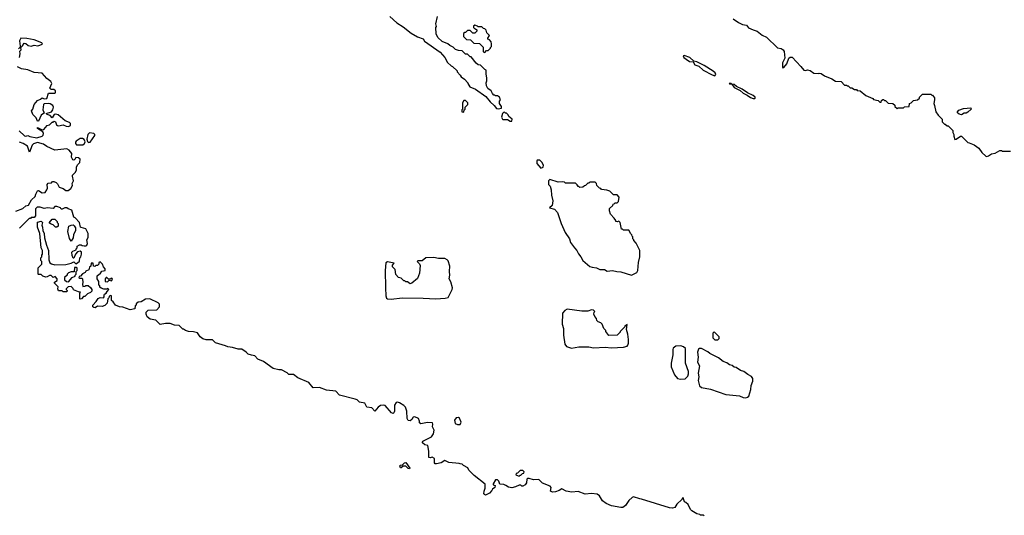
# Model space of a CAD drawing. Extents: x 2029662 to 2246637, y 225654 to 401419.
# Tile 248 of 256: x 2130837 to 2141696, y 379598 to 385060. Entities that reach past the tile are written whole.
import ezdxf

# ---------------------------------------------------------------- set-up
doc = ezdxf.new("R2010")
doc.units = 0

msp = doc.modelspace()

# ---------------------------------------------------------------- linework, layer by layer
at = {"layer": '0CON20XD'}
for points in [[(2134920, 385095), (2134995, 385027), (2135065, 384983), (2135155, 384912), (2135223, 384873), (2135285, 384848), (2135302, 384822), (2135474, 384704), (2135527, 384645), (2135555, 384590), (2135595, 384550), (2135610, 384545), (2135660, 384495), (2135660, 384485), (2135695, 384450), (2135705, 384430), (2135742, 384405), (2135780, 384365), (2135780, 384355), (2135801, 384321), (2135864, 384294), (2135978, 384215), (2136024, 384154), (2136070, 384115), (2136095, 384082), (2136115, 384078), (2136150, 384085), (2136150, 384105), (2136128, 384138), (2136128, 384162), (2136138, 384175), (2136130, 384205), (2136105, 384220), (2136085, 384220), (2136075, 384230), (2136065, 384230), (2136050, 384245), (2136036, 384276), (2136001, 384301), (2135985, 384330), (2135982, 384365), (2135990, 384385), (2135990, 384415), (2135980, 384465), (2135980, 384505), (2135965, 384510), (2135918, 384558), (2135893, 384563), (2135871, 384581), (2135815, 384650), (2135805, 384650), (2135775, 384680), (2135755, 384680), (2135718, 384718), (2135675, 384720), (2135645, 384730), (2135618, 384758), (2135580, 384775), (2135560, 384795), (2135495, 384818), (2135448, 384865), (2135430, 384905), (2135428, 384975), (2135432, 384985), (2135427, 385015), (2135444, 385095)], [(2138705, 385070), (2138765, 385028), (2138808, 385008), (2138851, 385001), (2138875, 384972), (2138925, 384948), (2138970, 384935), (2139025, 384888), (2139075, 384868), (2139195, 384750), (2139235, 384742), (2139258, 384728), (2139268, 384708), (2139274, 384636), (2139251, 384585), (2139248, 384538), (2139255, 384530), (2139265, 384532), (2139297, 384575), (2139320, 384635), (2139335, 384647), (2139355, 384647), (2139453, 384545), (2139485, 384502), (2139505, 384500), (2139525, 384508), (2139555, 384500), (2139595, 384470), (2139645, 384468), (2139655, 384472), (2139675, 384468), (2139713, 384443), (2139795, 384410), (2139833, 384383), (2139895, 384378), (2139935, 384340), (2139955, 384340), (2139965, 384330), (2139975, 384330), (2139995, 384310), (2140015, 384310), (2140045, 384290), (2140065, 384290), (2140075, 384280), (2140107, 384277), (2140170, 384225), (2140245, 384190), (2140255, 384180), (2140305, 384170), (2140325, 384150), (2140338, 384152), (2140342, 384168), (2140355, 384180), (2140365, 384180), (2140375, 384170), (2140385, 384170), (2140415, 384140), (2140465, 384138), (2140488, 384118), (2140490, 384105), (2140515, 384080), (2140525, 384090), (2140585, 384090), (2140595, 384100), (2140648, 384102), (2140652, 384138), (2140668, 384142), (2140695, 384170), (2140740, 384175), (2140760, 384195), (2140760, 384205), (2140795, 384240), (2140885, 384240), (2140895, 384230), (2140905, 384230), (2140925, 384200), (2140926, 384175), (2140917, 384135), (2140926, 384115), (2140940, 384045), (2140966, 384006), (2141010, 383965), (2141010, 383935), (2141022, 383922), (2141035, 383910), (2141045, 383910), (2141065, 383890), (2141075, 383890), (2141128, 383838), (2141130, 383815), (2141140, 383795), (2141138, 383775), (2141150, 383740), (2141165, 383742), (2141213, 383777), (2141225, 383778), (2141295, 383708), (2141308, 383702), (2141365, 383680), (2141415, 383643), (2141447, 383597), (2141494, 383555), (2141505, 383552), (2141522, 383558), (2141555, 383582), (2141595, 383588), (2141645, 383620), (2141665, 383620), (2141675, 383610), (2141765, 383610)], [(2135965, 384700), (2135985, 384720), (2136005, 384720), (2136030, 384745), (2136030, 384755), (2136040, 384765), (2136042, 384795), (2136037, 384817), (2136018, 384838), (2136000, 384845), (2136000, 384855), (2136020, 384885), (2135990, 384915), (2135980, 384945), (2135965, 384960), (2135952, 384962), (2135935, 384980), (2135895, 384980), (2135885, 384990), (2135855, 385000), (2135842, 384988), (2135840, 384975), (2135852, 384962), (2135865, 384960), (2135878, 384948), (2135878, 384932), (2135855, 384910), (2135835, 384910), (2135805, 384940), (2135775, 384940), (2135755, 384920), (2135745, 384920), (2135732, 384908), (2135730, 384875), (2135765, 384840), (2135808, 384838), (2135845, 384800), (2135908, 384798), (2135948, 384758), (2135950, 384705), (2135965, 384700)], [(2130834, 384645), (2130842, 384685), (2130840, 384715), (2130853, 384727), (2130850, 384755), (2130869, 384771), (2130885, 384800), (2130905, 384798), (2130930, 384775), (2130965, 384769), (2130995, 384778), (2131037, 384773), (2131088, 384792), (2131080, 384805), (2130995, 384838), (2130915, 384852), (2130850, 384855), (2130834, 384826), (2130843, 384767), (2130840, 384755), (2130825, 384740)], [(2138505, 384443), (2138516, 384455), (2138506, 384475), (2138485, 384492), (2138385, 384554), (2138305, 384594), (2138272, 384602), (2138227, 384645), (2138165, 384666), (2138155, 384660), (2138160, 384645), (2138187, 384625), (2138225, 384601), (2138264, 384594), (2138284, 384564), (2138328, 384548), (2138374, 384504), (2138475, 384452), (2138505, 384443)], [(2130832, 383835), (2130889, 383779), (2130905, 383776), (2130925, 383782), (2130950, 383771), (2131025, 383757), (2131083, 383777), (2131094, 383786), (2131100, 383805), (2131093, 383823), (2131035, 383860), (2131035, 383872), (2131085, 383847), (2131102, 383848), (2131140, 383895), (2131165, 383900), (2131195, 383930), (2131205, 383930), (2131215, 383940), (2131230, 383935), (2131242, 383902), (2131253, 383893), (2131265, 383890), (2131315, 383902), (2131348, 383888), (2131375, 383884), (2131396, 383894), (2131397, 383915), (2131385, 383928), (2131340, 383945), (2131262, 384012), (2131235, 384019), (2131216, 384014), (2131195, 383980), (2131173, 384003), (2131140, 384015), (2131130, 384025), (2131187, 384043), (2131202, 384065), (2131208, 384095), (2131202, 384115), (2131173, 384133), (2131156, 384136), (2131107, 384133), (2131098, 384125), (2131093, 384065), (2131102, 384042), (2131110, 384035), (2131072, 384008), (2131045, 383943), (2131035, 383940), (2131018, 383978), (2130983, 384015), (2130968, 384055), (2130982, 384075), (2130995, 384127), (2131035, 384168), (2131068, 384185), (2131085, 384198), (2131105, 384188), (2131135, 384192), (2131155, 384250), (2131225, 384250), (2131230, 384255), (2131230, 384275), (2131215, 384290), (2131185, 384290), (2131170, 384305), (2131190, 384355), (2131179, 384379), (2131135, 384413), (2131085, 384472), (2130995, 384477), (2130927, 384507), (2130855, 384520), (2130812, 384542)], [(2138945, 384190), (2138950, 384195), (2138948, 384205), (2138927, 384225), (2138865, 384254), (2138805, 384296), (2138742, 384322), (2138718, 384345), (2138690, 384350), (2138685, 384357), (2138662, 384358), (2138665, 384352), (2138690, 384350), (2138715, 384314), (2138781, 384281), (2138815, 384251), (2138859, 384229), (2138895, 384201), (2138925, 384190), (2138945, 384190)], [(2135735, 384040), (2135740, 384065), (2135750, 384075), (2135750, 384095), (2135780, 384125), (2135780, 384145), (2135755, 384170), (2135735, 384170), (2135720, 384145), (2135720, 384075), (2135713, 384067), (2135712, 384045), (2135735, 384040)], [(2136265, 383940), (2136270, 383965), (2136232, 383992), (2136225, 384010), (2136205, 384030), (2136195, 384030), (2136185, 384040), (2136172, 384038), (2136163, 384027), (2136152, 383985), (2136160, 383965), (2136165, 383960), (2136215, 383960), (2136245, 383940), (2136265, 383940)], [(2141225, 384012), (2141198, 384018), (2141180, 384035), (2141180, 384045), (2141195, 384062), (2141245, 384082), (2141328, 384088), (2141330, 384075), (2141295, 384040), (2141275, 384030), (2141255, 384030), (2141225, 384012)], [(2131595, 383708), (2131615, 383712), (2131665, 383784), (2131667, 383795), (2131655, 383806), (2131606, 383814), (2131587, 383795), (2131579, 383745), (2131586, 383716), (2131595, 383708)], [(2130795, 382948), (2130871, 382979), (2130905, 383007), (2130933, 383017), (2130968, 383075), (2131008, 383112), (2131015, 383138), (2131035, 383172), (2131045, 383178), (2131085, 383153), (2131116, 383154), (2131138, 383185), (2131142, 383205), (2131140, 383245), (2131152, 383258), (2131187, 383263), (2131200, 383275), (2131215, 383277), (2131240, 383265), (2131255, 383250), (2131273, 383213), (2131315, 383201), (2131345, 383179), (2131372, 383178), (2131402, 383198), (2131418, 383232), (2131414, 383255), (2131432, 383285), (2131419, 383335), (2131421, 383345), (2131451, 383379), (2131462, 383405), (2131462, 383435), (2131475, 383460), (2131500, 383485), (2131502, 383522), (2131487, 383537), (2131455, 383540), (2131445, 383520), (2131435, 383512), (2131422, 383515), (2131410, 383545), (2131413, 383585), (2131382, 383622), (2131355, 383636), (2131225, 383622), (2131135, 383663), (2131098, 383688), (2131035, 383706), (2130990, 383690), (2130974, 383676), (2130945, 383600), (2130922, 383665), (2130876, 383696), (2130835, 383710)], [(2131535, 383680), (2131553, 383697), (2131559, 383715), (2131548, 383738), (2131531, 383751), (2131505, 383752), (2131459, 383721), (2131451, 383709), (2131451, 383695), (2131465, 383682), (2131535, 383680)], [(2136585, 383423), (2136610, 383435), (2136612, 383455), (2136595, 383490), (2136575, 383510), (2136545, 383510), (2136540, 383505), (2136542, 383475), (2136585, 383423)], [(2137585, 382243), (2137642, 382275), (2137656, 382294), (2137660, 382385), (2137677, 382447), (2137678, 382515), (2137637, 382597), (2137610, 382625), (2137610, 382635), (2137600, 382645), (2137600, 382665), (2137590, 382675), (2137588, 382688), (2137572, 382702), (2137560, 382735), (2137555, 382740), (2137495, 382740), (2137485, 382750), (2137475, 382750), (2137460, 382825), (2137445, 382840), (2137425, 382832), (2137410, 382835), (2137410, 382845), (2137393, 382873), (2137353, 382915), (2137340, 382955), (2137342, 382978), (2137378, 383012), (2137382, 383028), (2137395, 383030), (2137405, 383040), (2137425, 383040), (2137440, 383055), (2137450, 383105), (2137425, 383130), (2137385, 383130), (2137345, 383170), (2137312, 383182), (2137255, 383190), (2137245, 383200), (2137232, 383202), (2137202, 383232), (2137200, 383255), (2137185, 383270), (2137125, 383270), (2137115, 383260), (2137102, 383258), (2137078, 383232), (2137065, 383230), (2137047, 383213), (2137015, 383210), (2137005, 383220), (2136995, 383220), (2136985, 383240), (2136965, 383260), (2136855, 383260), (2136845, 383270), (2136825, 383272), (2136775, 383268), (2136685, 383300), (2136670, 383285), (2136670, 383245), (2136687, 383227), (2136700, 383185), (2136702, 383125), (2136717, 383065), (2136709, 383011), (2136680, 382985), (2136735, 382972), (2136767, 382935), (2136809, 382815), (2136853, 382713), (2136900, 382645), (2136913, 382605), (2136957, 382545), (2136981, 382515), (2136998, 382478), (2137026, 382445), (2137046, 382406), (2137125, 382340), (2137151, 382331), (2137200, 382325), (2137235, 382308), (2137285, 382308), (2137315, 382290), (2137375, 382297), (2137424, 382284), (2137465, 382280), (2137585, 382243)], [(2138085, 379720), (2138062, 379685), (2138035, 379676), (2138005, 379678), (2137695, 379777), (2137675, 379778), (2137605, 379800), (2137590, 379795), (2137555, 379760), (2137520, 379705), (2137490, 379685), (2137465, 379683), (2137365, 379702), (2137305, 379726), (2137265, 379756), (2137233, 379813), (2137205, 379829), (2137145, 379839), (2137075, 379832), (2136995, 379860), (2136925, 379854), (2136862, 379862), (2136815, 379889), (2136785, 379870), (2136745, 379857), (2136714, 379854), (2136690, 379865), (2136698, 379905), (2136689, 379919), (2136602, 379952), (2136565, 379990), (2136555, 379992), (2136505, 379987), (2136455, 380002), (2136438, 380002), (2136430, 379995), (2136428, 379955), (2136410, 379935), (2136385, 379920), (2136375, 379920), (2136365, 379930), (2136345, 379930), (2136305, 379910), (2136265, 379902), (2136228, 379908), (2136197, 379927), (2136175, 379938), (2136132, 379942), (2136120, 379975), (2136108, 379988), (2136085, 379990), (2136060, 379945), (2136060, 379935), (2136080, 379925), (2136078, 379905), (2136050, 379885), (2136045, 379870), (2136019, 379841), (2135975, 379820), (2135962, 379825), (2135957, 379835), (2135960, 379865), (2135972, 379895), (2135969, 379939), (2135850, 380035), (2135790, 380095), (2135779, 380119), (2135730, 380145), (2135715, 380160), (2135693, 380163), (2135685, 380170), (2135568, 380178), (2135525, 380200), (2135485, 380176), (2135435, 380163), (2135420, 380165), (2135412, 380175), (2135410, 380225), (2135385, 380238), (2135365, 380230), (2135350, 380235), (2135350, 380305), (2135338, 380368), (2135305, 380373), (2135280, 380395), (2135278, 380405), (2135282, 380415), (2135377, 380463), (2135400, 380495), (2135408, 380535), (2135391, 380571), (2135393, 380603), (2135388, 380615), (2135335, 380619), (2135260, 380605), (2135248, 380615), (2135247, 380635), (2135234, 380664), (2135195, 380682), (2135175, 380680), (2135162, 380655), (2135145, 380640), (2135122, 380642), (2135110, 380665), (2135106, 380746), (2135091, 380791), (2135075, 380808), (2135025, 380837), (2135005, 380843), (2134989, 380841), (2134970, 380810), (2134971, 380745), (2134965, 380727), (2134955, 380721), (2134938, 380728), (2134866, 380806), (2134845, 380813), (2134815, 380808), (2134790, 380790), (2134755, 380747), (2134722, 380782), (2134665, 380791), (2134642, 380832), (2134585, 380844), (2134559, 380869), (2134538, 380878), (2134365, 380923), (2134325, 380966), (2134220, 380975), (2134145, 381007), (2134075, 381002), (2134025, 381060), (2133905, 381111), (2133855, 381148), (2133805, 381150), (2133788, 381168), (2133725, 381200), (2133695, 381200), (2133634, 381214), (2133525, 381292), (2133465, 381318), (2133430, 381355), (2133395, 381363), (2133355, 381373), (2133336, 381396), (2133287, 381427), (2133245, 381428), (2133185, 381448), (2133133, 381453), (2133107, 381467), (2132995, 381500), (2132965, 381532), (2132895, 381533), (2132855, 381543), (2132828, 381565), (2132797, 381607), (2132755, 381620), (2132697, 381623), (2132665, 381633), (2132645, 381650), (2132635, 381650), (2132595, 381690), (2132545, 381692), (2132495, 381712), (2132445, 381712), (2132385, 381702), (2132337, 381747), (2132275, 381758), (2132242, 381785), (2132230, 381815), (2132232, 381838), (2132255, 381860), (2132348, 381862), (2132380, 381895), (2132380, 381925), (2132365, 381940), (2132272, 381982), (2132225, 381980), (2132175, 381950), (2132142, 381948), (2132122, 381928), (2132120, 381915), (2132110, 381905), (2132108, 381872), (2132055, 381862), (2131975, 381892), (2131937, 381897), (2131895, 381912), (2131869, 381949), (2131850, 381965), (2131850, 382015), (2131835, 382020), (2131822, 382008), (2131820, 381995), (2131810, 381985), (2131800, 381935), (2131775, 381910), (2131745, 381898), (2131695, 381902), (2131670, 381885), (2131655, 381887), (2131644, 381895), (2131644, 381915), (2131682, 381955), (2131702, 381988), (2131725, 381998), (2131760, 381995), (2131770, 382005), (2131768, 382025), (2131772, 382035), (2131790, 382045), (2131800, 382065), (2131820, 382085), (2131808, 382098), (2131795, 382090), (2131765, 382090), (2131735, 382100), (2131722, 382112), (2131720, 382125), (2131710, 382135), (2131710, 382175), (2131690, 382205), (2131692, 382238), (2131713, 382257), (2131725, 382260), (2131743, 382287), (2131780, 382295), (2131780, 382315), (2131760, 382335), (2131750, 382365), (2131725, 382390), (2131710, 382385), (2131710, 382365), (2131695, 382350), (2131675, 382350), (2131665, 382340), (2131650, 382345), (2131648, 382378), (2131625, 382378), (2131620, 382345), (2131608, 382332), (2131598, 382302), (2131565, 382290), (2131560, 382275), (2131531, 382259), (2131508, 382232), (2131492, 382228), (2131490, 382215), (2131495, 382210), (2131525, 382210), (2131530, 382205), (2131532, 382165), (2131528, 382145), (2131535, 382120), (2131555, 382122), (2131568, 382132), (2131592, 382132), (2131619, 382109), (2131632, 382085), (2131632, 382068), (2131618, 382052), (2131585, 382040), (2131555, 382010), (2131542, 382008), (2131518, 381982), (2131505, 381980), (2131500, 381985), (2131500, 382045), (2131508, 382058), (2131485, 382060), (2131432, 382082), (2131428, 382098), (2131405, 382120), (2131373, 382117), (2131350, 382095), (2131350, 382085), (2131360, 382075), (2131355, 382060), (2131315, 382060), (2131305, 382070), (2131265, 382070), (2131258, 382095), (2131260, 382115), (2131220, 382155), (2131222, 382168), (2131250, 382185), (2131250, 382205), (2131228, 382228), (2131205, 382220), (2131185, 382240), (2131165, 382240), (2131140, 382225), (2131125, 382223), (2131093, 382233), (2131075, 382250), (2131045, 382250), (2131040, 382255), (2131040, 382325), (2131080, 382365), (2131080, 382395), (2131070, 382405), (2131070, 382435), (2131080, 382445), (2131080, 382465), (2131088, 382475), (2131088, 382515), (2131073, 382547), (2131058, 382705), (2131032, 382775), (2131033, 382827), (2131075, 382840), (2131090, 382825), (2131082, 382795), (2131090, 382775), (2131092, 382735), (2131108, 382705), (2131111, 382655), (2131134, 382574), (2131153, 382515), (2131160, 382415), (2131171, 382381), (2131188, 382368), (2131225, 382357), (2131345, 382363), (2131404, 382376), (2131435, 382390), (2131455, 382370), (2131475, 382380), (2131495, 382400), (2131500, 382435), (2131510, 382445), (2131520, 382475), (2131518, 382498), (2131505, 382510), (2131475, 382500), (2131453, 382477), (2131435, 382430), (2131425, 382430), (2131415, 382460), (2131413, 382497), (2131422, 382508), (2131458, 382522), (2131460, 382535), (2131470, 382545), (2131470, 382565), (2131495, 382580), (2131515, 382580), (2131525, 382570), (2131547, 382567), (2131565, 382567), (2131576, 382574), (2131586, 382595), (2131578, 382635), (2131592, 382658), (2131592, 382705), (2131566, 382756), (2131515, 382768), (2131508, 382775), (2131498, 382825), (2131450, 382875), (2131433, 382883), (2131412, 382962), (2131370, 382975), (2131355, 382988), (2131333, 382987), (2131305, 382970), (2131295, 382970), (2131287, 382987), (2131245, 383000), (2131225, 383000), (2131205, 382980), (2131145, 382988), (2131105, 382978), (2131062, 382992), (2131028, 382992), (2131012, 382975), (2131012, 382898), (2130995, 382880), (2130965, 382880), (2130955, 382870), (2130942, 382868), (2130836, 382764)], [(2131245, 382772), (2131233, 382773), (2131205, 382800), (2131175, 382810), (2131162, 382822), (2131195, 382860), (2131225, 382860), (2131250, 382835), (2131250, 382825), (2131260, 382815), (2131260, 382785), (2131245, 382772)], [(2131405, 382620), (2131385, 382650), (2131368, 382725), (2131380, 382785), (2131403, 382797), (2131425, 382798), (2131439, 382789), (2131452, 382765), (2131452, 382735), (2131431, 382689), (2131428, 382655), (2131405, 382620)], [(2134935, 381980), (2135055, 381994), (2135285, 381992), (2135425, 381984), (2135531, 381989), (2135562, 381998), (2135608, 382085), (2135610, 382105), (2135592, 382172), (2135572, 382205), (2135582, 382245), (2135577, 382285), (2135580, 382345), (2135562, 382402), (2135553, 382415), (2135527, 382427), (2135455, 382427), (2135405, 382438), (2135316, 382434), (2135275, 382403), (2135228, 382402), (2135220, 382395), (2135245, 382370), (2135252, 382352), (2135246, 382265), (2135223, 382207), (2135160, 382155), (2135145, 382150), (2135115, 382170), (2135095, 382170), (2135085, 382180), (2135075, 382180), (2135045, 382210), (2135015, 382220), (2134985, 382250), (2134977, 382307), (2134950, 382335), (2134950, 382355), (2134968, 382378), (2134895, 382393), (2134875, 382380), (2134869, 382295), (2134871, 382105), (2134874, 382015), (2134882, 381992), (2134895, 381982), (2134935, 381980)], [(2131375, 382172), (2131415, 382220), (2131448, 382232), (2131450, 382245), (2131460, 382255), (2131460, 382285), (2131470, 382295), (2131470, 382325), (2131465, 382330), (2131443, 382327), (2131438, 382282), (2131405, 382280), (2131375, 382270), (2131360, 382255), (2131360, 382245), (2131332, 382218), (2131332, 382192), (2131353, 382173), (2131375, 382172)], [(2131805, 382170), (2131825, 382190), (2131848, 382182), (2131860, 382195), (2131858, 382208), (2131845, 382210), (2131835, 382200), (2131815, 382200), (2131798, 382218), (2131792, 382218), (2131780, 382205), (2131780, 382175), (2131805, 382170)], [(2136921, 381441), (2137005, 381453), (2137115, 381456), (2137166, 381444), (2137295, 381452), (2137365, 381444), (2137495, 381451), (2137535, 381463), (2137545, 381472), (2137551, 381495), (2137550, 381535), (2137544, 381595), (2137531, 381645), (2137535, 381700), (2137512, 381685), (2137510, 381675), (2137460, 381625), (2137460, 381615), (2137428, 381582), (2137335, 381580), (2137300, 381625), (2137300, 381635), (2137280, 381655), (2137260, 381705), (2137245, 381720), (2137215, 381730), (2137203, 381743), (2137198, 381765), (2137179, 381789), (2137170, 381815), (2137173, 381837), (2137180, 381845), (2137165, 381858), (2137145, 381863), (2137101, 381849), (2137035, 381849), (2136875, 381870), (2136850, 381855), (2136822, 381825), (2136819, 381705), (2136834, 381655), (2136834, 381584), (2136850, 381485), (2136869, 381459), (2136921, 381441)], [(2138535, 381530), (2138550, 381545), (2138550, 381565), (2138495, 381620), (2138480, 381605), (2138482, 381555), (2138505, 381530), (2138535, 381530)], [(2138125, 381098), (2138175, 381103), (2138205, 381130), (2138212, 381155), (2138212, 381182), (2138180, 381275), (2138180, 381435), (2138158, 381455), (2138130, 381465), (2138075, 381462), (2138045, 381440), (2138040, 381425), (2138040, 381365), (2138023, 381273), (2138023, 381233), (2138058, 381145), (2138092, 381105), (2138125, 381098)], [(2138845, 380893), (2138865, 380899), (2138878, 380912), (2138902, 380985), (2138903, 381027), (2138924, 381076), (2138922, 381105), (2138909, 381129), (2138869, 381149), (2138825, 381181), (2138785, 381193), (2138737, 381227), (2138715, 381232), (2138695, 381248), (2138665, 381256), (2138637, 381277), (2138595, 381294), (2138545, 381333), (2138450, 381380), (2138425, 381400), (2138355, 381437), (2138335, 381437), (2138323, 381427), (2138312, 381395), (2138319, 381339), (2138313, 381285), (2138336, 381245), (2138318, 381165), (2138326, 381125), (2138320, 381085), (2138334, 381025), (2138355, 381007), (2138455, 380988), (2138625, 380929), (2138666, 380926), (2138775, 380913), (2138815, 380896), (2138845, 380893)], [(2135665, 380598), (2135695, 380600), (2135704, 380625), (2135689, 380669), (2135675, 380676), (2135650, 380670), (2135632, 380645), (2135639, 380609), (2135665, 380598)], [(2135135, 380110), (2135122, 380112), (2135095, 380140), (2135065, 380140), (2135045, 380120), (2135035, 380120), (2135028, 380142), (2135035, 380150), (2135058, 380152), (2135080, 380175), (2135095, 380180), (2135138, 380118), (2135135, 380110)], [(2136345, 380030), (2136355, 380040), (2136365, 380040), (2136382, 380058), (2136398, 380062), (2136400, 380075), (2136385, 380090), (2136358, 380092), (2136328, 380062), (2136312, 380058), (2136310, 380045), (2136315, 380040), (2136345, 380030)], [(2138385, 379590), (2138375, 379600), (2138345, 379600), (2138337, 379607), (2138305, 379612), (2138250, 379645), (2138235, 379660), (2138210, 379715), (2138185, 379740), (2138170, 379745), (2138155, 379790), (2138142, 379788), (2138138, 379772), (2138085, 379720)]]:
    msp.add_lwpolyline(points, dxfattribs=at)

doc.saveas('drawing.dxf')
